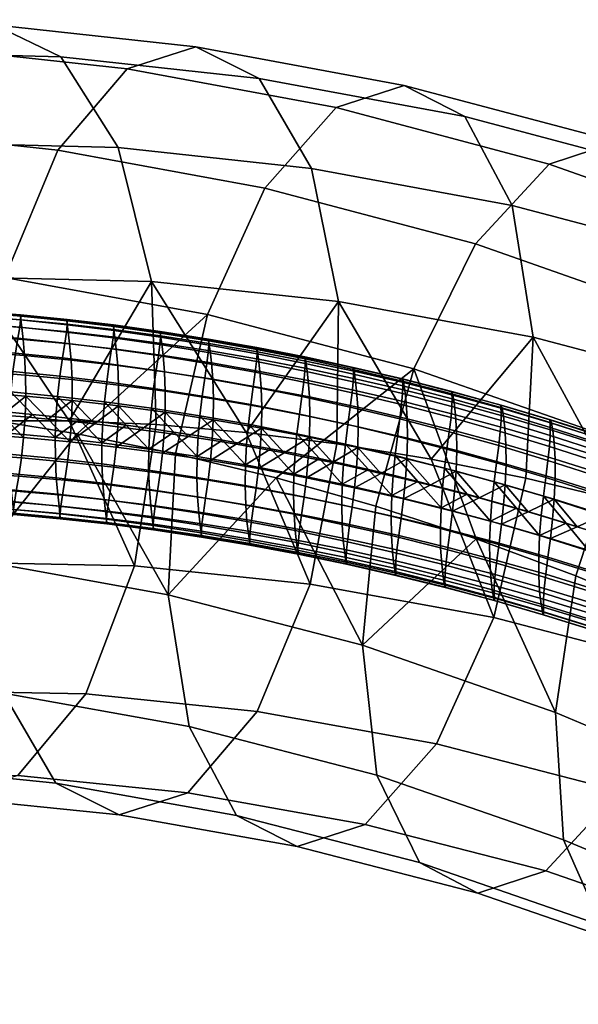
# Model space of a CAD drawing. Extents: x -475 to 520, y -69 to 100.
# Tile 177 of 256: x -147 to -125, y 62 to 100. Entities that reach past the tile are written whole.
import ezdxf

# ---------------------------------------------------------------- set-up
doc = ezdxf.new("R2010")
doc.units = 0
doc.layers.add('SC131', color=18, linetype='CONTINUOUS')

msp = doc.modelspace()

# ---------------------------------------------------------------- meshes
at = {"layer": 'SC131'}
mesh = msp.add_polyface(dxfattribs=at)
corners = [(-150.683, 84.25, 62.899), (-149.802, 85.008, 62.159), (-150.666, 85.051, 62.836), (-148.958, 84.157, 61.55), (-148.043, 84.892, 60.79), (-148.937, 84.956, 61.484), (-147.173, 84.023, 60.167), (-146.253, 84.738, 59.409), (-147.148, 84.82, 60.098), (-145.386, 83.853, 58.794), (-144.46, 84.548, 58.039), (-145.357, 84.647, 58.723), (-143.596, 83.648, 57.431), (-142.666, 84.322, 56.679), (-143.563, 84.439, 57.358), (-141.805, 83.408, 56.079), (-141.769, 84.197, 56.002), (-140.841, 84.059, 55.306), (-139.952, 83.126, 54.691), (-150.065, 84.073, 70.048), (-149.161, 84.827, 69.46), (-148.306, 84.775, 68.786), (-148.36, 83.983, 68.701), (-146.595, 83.853, 67.319), (-146.538, 84.642, 67.4), (-145.653, 84.562, 66.711), (-144.826, 83.687, 65.946), (-147.423, 84.713, 68.092), (-143.054, 83.487, 64.582), (-142.104, 84.153, 63.978), (-141.215, 84.029, 63.301), (-141.28, 83.252, 63.228), (-143.88, 84.375, 65.34), (-142.992, 84.268, 64.658), (-150.014, 84.869, 70.136), (-144.767, 84.473, 66.025), (-140.296, 83.893, 62.603), (-142.975, 94.968, 73.859), (-150.122, 95.146, 79.581), (-148.573, 89.997, 82.099), (-141.698, 89.833, 76.588), (-145.177, 98.441, 69.693), (-152.546, 98.629, 75.582), (-147.719, 99.671, 65.161), (-155.218, 99.864, 71.143), (-139.998, 98.828, 59.222), (-137.573, 97.612, 63.832), (-142.63, 97.978, 54.67), (-150.385, 98.821, 60.623), (-145.287, 94.869, 50.543), (-152.978, 95.7, 56.437), (-147.315, 89.989, 47.911), (-154.851, 90.795, 53.679), (-139.551, 88.566, 42.155), (-137.363, 93.406, 44.66), (-148.145, 84.496, 82.746), (-144.848, 84.495, 80.076), (-141.525, 84.347, 77.436), (-151.33, 84.348, 85.378), (-144.552, 83.99, 44.364), (-148.338, 84.607, 47.189), (-152.005, 85.066, 49.969), (-140.776, 83.23, 41.585), (-148.396, 79.154, 48.214), (-148.338, 84.607, 47.189), (-144.552, 83.99, 44.364), (-152.005, 85.066, 49.969)]
mesh.append_faces([[corners[k] for k in face] for face in [(0, 1, 2, 2), (3, 4, 5, 5), (3, 5, 1, 1), (6, 7, 8, 8), (9, 10, 11, 11), (9, 11, 7, 7), (6, 8, 4, 4), (12, 13, 14, 14), (15, 16, 13, 13), (15, 17, 16, 16), (12, 14, 10, 10), (4, 3, 6, 6), (7, 6, 9, 9), (13, 12, 15, 15), (18, 17, 15, 15), (12, 10, 9, 9), (3, 1, 0, 0), (19, 20, 21, 22), (23, 24, 25, 26), (22, 21, 27, 23), (28, 29, 30, 31), (26, 32, 33, 28), (20, 19, 34, 34), (23, 27, 24, 24), (26, 35, 32, 32), (28, 33, 29, 29), (35, 26, 25, 25), (31, 30, 36, 36), (37, 38, 39, 40), (41, 42, 38, 37), (43, 44, 42, 41), (45, 43, 41, 46), (47, 48, 43, 45), (49, 50, 48, 47), (51, 52, 50, 49), (53, 51, 49, 54), (39, 55, 56, 56), (40, 56, 57, 57), (39, 58, 55, 55), (56, 40, 39, 39), (51, 53, 59, 60), (51, 60, 61, 61), (53, 62, 59, 59), (63, 64, 65, 65), (63, 66, 64, 64)]])
mesh = msp.add_polyface(dxfattribs=at)
corners = [(-139.952, 83.126, 54.691), (-139.912, 83.912, 54.612), (-140.841, 84.059, 55.306), (-138.099, 82.808, 53.313), (-138.056, 83.591, 53.232), (-138.984, 83.756, 53.921), (-136.245, 82.454, 51.945), (-136.199, 83.235, 51.861), (-137.127, 83.417, 52.545), (-135.271, 83.043, 51.179), (-134.392, 82.065, 50.586), (-133.395, 82.628, 49.807), (-134.343, 82.843, 50.5), (-141.28, 83.252, 63.228), (-140.296, 83.893, 62.603), (-139.376, 83.748, 61.907), (-139.443, 82.974, 61.837), (-137.605, 82.662, 60.455), (-136.614, 83.26, 59.833), (-135.694, 83.079, 59.147), (-135.766, 82.314, 59.082), (-134.773, 82.89, 58.463), (-133.853, 82.692, 57.78), (-133.927, 81.931, 57.719), (-138.455, 83.594, 61.213), (-137.535, 83.431, 60.522), (-132.912, 82.48, 57.085), (-135.571, 94.167, 68.142), (-142.975, 94.968, 73.859), (-141.698, 89.833, 76.588), (-134.539, 89.066, 71.053), (-137.573, 97.612, 63.832), (-145.177, 98.441, 69.693), (-127.884, 92.745, 62.389), (-127.086, 87.696, 65.467), (-129.7, 96.151, 57.951), (-132.023, 97.347, 53.277), (-139.998, 98.828, 59.222), (-134.634, 96.495, 48.722), (-142.63, 97.978, 54.67), (-137.363, 93.406, 44.66), (-145.287, 94.869, 50.543), (-120, 90.657, 56.628), (-119.442, 85.681, 59.873), (-121.634, 94.01, 52.068), (-123.865, 95.181, 47.339), (-126.471, 94.331, 42.793), (-129.292, 91.273, 38.81), (-131.66, 86.491, 36.444), (-139.551, 88.566, 42.155), (-118.259, 91.43, 36.934), (-115.644, 92.273, 41.461), (-121.195, 88.421, 33.045), (-123.767, 83.721, 30.833), (-119.864, 82.062, 28.084), (-117.179, 86.708, 30.212), (-141.525, 84.347, 77.436), (-138.071, 84.05, 74.742), (-134.597, 83.614, 72.078), (-130.989, 83.025, 69.353), (-127.37, 82.295, 66.658), (-123.665, 81.401, 63.931), (-136.93, 82.304, 38.789), (-140.776, 83.23, 41.585), (-133.103, 81.224, 36.036), (-129.261, 79.97, 33.296)]
mesh.append_faces([[corners[k] for k in face] for face in [(0, 1, 2, 2), (3, 4, 5, 5), (0, 5, 1, 1), (6, 7, 8, 8), (6, 9, 7, 7), (10, 11, 12, 12), (10, 12, 9, 9), (3, 8, 4, 4), (5, 0, 3, 3), (6, 8, 3, 3), (13, 14, 15, 16), (17, 18, 19, 20), (20, 21, 22, 23), (16, 24, 25, 17), (18, 17, 25, 25), (24, 16, 15, 15), (26, 23, 22, 22), (21, 20, 19, 19), (27, 28, 29, 30), (31, 32, 28, 27), (33, 27, 30, 34), (35, 31, 27, 33), (36, 37, 31, 35), (38, 39, 37, 36), (40, 41, 39, 38), (42, 33, 34, 43), (44, 35, 33, 42), (45, 36, 35, 44), (46, 38, 36, 45), (47, 40, 38, 46), (48, 49, 40, 47), (50, 46, 45, 51), (52, 47, 46, 50), (53, 48, 47, 52), (54, 53, 52, 55), (29, 56, 57, 57), (30, 58, 59, 59), (34, 60, 61, 61), (34, 59, 60, 60), (30, 57, 58, 58), (59, 34, 30, 30), (43, 34, 61, 61), (30, 29, 57, 57), (49, 48, 62, 63), (48, 64, 62, 62), (65, 64, 48, 48)]])
mesh = msp.add_polyface(dxfattribs=at)
corners = [(-150.014, 86.478, 69.849), (-149.997, 85.671, 70.074), (-151.705, 85.73, 71.437), (-151.727, 86.538, 71.216), (-150.061, 87.222, 69.463), (-151.777, 87.28, 70.834), (-150.121, 87.839, 68.946), (-151.839, 87.895, 70.322), (-150.174, 88.296, 68.348), (-151.891, 88.351, 69.73), (-150.204, 88.591, 67.722), (-151.92, 88.646, 69.109), (-150.212, 88.748, 67.107), (-151.926, 88.807, 68.499), (-150.206, 88.798, 66.525), (-151.919, 88.861, 67.919), (-150.2, 88.759, 65.944), (-151.915, 88.828, 67.338), (-150.211, 88.619, 65.332), (-151.929, 88.692, 66.723), (-150.253, 88.349, 64.707), (-151.976, 88.425, 66.094), (-150.33, 87.926, 64.105), (-152.057, 88, 65.486), (-150.431, 87.344, 63.577), (-152.161, 87.415, 64.952), (-150.533, 86.632, 63.173), (-152.263, 86.698, 64.542), (-150.615, 85.846, 62.924), (-152.344, 85.907, 64.289), (-148.298, 86.383, 68.492), (-148.285, 85.576, 68.72), (-148.341, 87.127, 68.102), (-148.399, 87.746, 67.58), (-148.452, 88.204, 66.977), (-148.485, 88.498, 66.345), (-148.494, 88.652, 65.726), (-148.488, 88.698, 65.142), (-148.482, 88.654, 64.561), (-148.491, 88.509, 63.951), (-148.528, 88.237, 63.331), (-148.601, 87.814, 62.735), (-148.698, 87.236, 62.212), (-148.8, 86.529, 61.813), (-148.884, 85.747, 61.569), (-146.522, 86.246, 67.101), (-146.513, 85.44, 67.332), (-146.561, 86.991, 66.707), (-146.618, 87.612, 66.181), (-146.671, 88.071, 65.572), (-146.706, 88.365, 64.935), (-146.717, 88.516, 64.312), (-146.713, 88.557, 63.726), (-146.706, 88.509, 63.145), (-146.712, 88.359, 62.538), (-146.745, 88.085, 61.922), (-146.813, 87.662, 61.331), (-146.907, 87.087, 60.815), (-147.007, 86.384, 60.42), (-147.092, 85.607, 60.18), (-144.924, 88.194, 63.536), (-144.888, 87.901, 64.178), (-144.938, 88.343, 62.91), (-144.934, 88.379, 62.322), (-144.927, 88.326, 61.741), (-144.93, 88.173, 61.136), (-144.96, 87.896, 60.524), (-145.023, 87.473, 59.939), (-145.113, 86.901, 59.428), (-145.212, 86.203, 59.038), (-145.298, 85.431, 58.801), (-150.866, 84.902, 70.815), (-151.718, 84.926, 71.496), (-152.568, 84.941, 72.179), (-153.409, 85.752, 72.809), (-149.161, 84.827, 69.46), (-147.423, 84.713, 68.092), (-151.529, 85.085, 63.516), (-150.666, 85.051, 62.836), (-148.043, 84.892, 60.79), (-147.148, 84.82, 60.098), (-149.802, 85.008, 62.159), (-148.937, 84.956, 61.484), (-152.391, 85.109, 64.198)]
mesh.append_faces([[corners[k] for k in face] for face in [(0, 1, 2, 3), (4, 0, 3, 5), (6, 4, 5, 7), (8, 6, 7, 9), (10, 8, 9, 11), (12, 10, 11, 13), (14, 12, 13, 15), (16, 14, 15, 17), (18, 16, 17, 19), (20, 18, 19, 21), (22, 20, 21, 23), (24, 22, 23, 25), (26, 24, 25, 27), (28, 26, 27, 29), (30, 31, 1, 0), (32, 30, 0, 4), (33, 32, 4, 6), (34, 33, 6, 8), (35, 34, 8, 10), (36, 35, 10, 12), (37, 36, 12, 14), (38, 37, 14, 16), (39, 38, 16, 18), (40, 39, 18, 20), (41, 40, 20, 22), (42, 41, 22, 24), (43, 42, 24, 26), (44, 43, 26, 28), (45, 46, 31, 30), (47, 45, 30, 32), (48, 47, 32, 33), (49, 48, 33, 34), (50, 49, 34, 35), (51, 50, 35, 36), (52, 51, 36, 37), (53, 52, 37, 38), (54, 53, 38, 39), (55, 54, 39, 40), (56, 55, 40, 41), (57, 56, 41, 42), (58, 57, 42, 43), (59, 58, 43, 44), (60, 61, 49, 50), (62, 60, 50, 51), (63, 62, 51, 52), (64, 63, 52, 53), (65, 64, 53, 54), (66, 65, 54, 55), (67, 66, 55, 56), (68, 67, 56, 57), (69, 68, 57, 58), (70, 69, 58, 59), (2, 71, 72, 72), (2, 72, 73, 73), (73, 74, 2, 2), (75, 1, 31, 31), (46, 76, 31, 31), (1, 71, 2, 2), (29, 77, 78, 28), (44, 79, 80, 59), (28, 81, 82, 44), (29, 83, 77, 77), (28, 78, 81, 81), (79, 44, 82, 82)]])
mesh = msp.add_polyface(dxfattribs=at)
corners = [(-144.743, 86.073, 65.72), (-144.738, 85.268, 65.954), (-146.513, 85.44, 67.332), (-146.522, 86.246, 67.101), (-144.779, 86.819, 65.323), (-146.561, 86.991, 66.707), (-144.834, 87.442, 64.792), (-146.618, 87.612, 66.181), (-144.888, 87.901, 64.178), (-146.671, 88.071, 65.572), (-142.961, 85.865, 64.348), (-142.96, 85.061, 64.585), (-142.994, 86.611, 63.947), (-143.047, 87.235, 63.412), (-143.101, 87.696, 62.794), (-143.139, 87.988, 62.147), (-144.924, 88.194, 63.536), (-143.154, 88.133, 61.517), (-144.938, 88.343, 62.91), (-143.153, 88.166, 60.927), (-144.934, 88.379, 62.322), (-143.145, 88.109, 60.347), (-144.927, 88.326, 61.741), (-143.146, 87.95, 59.744), (-144.93, 88.173, 61.136), (-143.172, 87.671, 59.137), (-144.96, 87.896, 60.524), (-143.231, 87.249, 58.557), (-145.023, 87.473, 59.939), (-143.318, 86.68, 58.051), (-145.113, 86.901, 59.428), (-143.416, 85.987, 57.666), (-145.212, 86.203, 59.038), (-143.502, 85.219, 57.433), (-145.298, 85.431, 58.801), (-141.176, 85.623, 62.985), (-141.179, 84.82, 63.224), (-141.205, 86.369, 62.581), (-141.256, 86.993, 62.041), (-141.31, 87.455, 61.418), (-141.35, 87.746, 60.767), (-141.367, 87.889, 60.134), (-141.366, 87.919, 59.542), (-141.359, 87.856, 58.962), (-141.358, 87.694, 58.362), (-141.38, 87.412, 57.759), (-141.436, 86.991, 57.185), (-141.52, 86.425, 56.685), (-141.617, 85.736, 56.304), (-141.705, 84.973, 56.075), (-139.328, 85.337, 61.585), (-139.336, 84.535, 61.828), (-139.354, 86.083, 61.177), (-139.403, 86.709, 60.634), (-139.457, 87.171, 60.006), (-139.498, 87.461, 59.35), (-139.517, 87.602, 58.713), (-139.517, 87.627, 58.12), (-139.51, 87.561, 57.541), (-139.508, 87.394, 56.943), (-139.527, 87.11, 56.345), (-139.579, 86.689, 55.777), (-139.661, 86.126, 55.282), (-139.757, 85.442, 54.907), (-139.846, 84.684, 54.682), (-137.724, 86.352, 54.38), (-137.676, 86.772, 54.942), (-137.802, 85.792, 53.891), (-137.897, 85.112, 53.52), (-137.987, 84.359, 53.299), (-144.767, 84.473, 66.025), (-145.653, 84.562, 66.711), (-142.992, 84.268, 64.658), (-143.88, 84.375, 65.34), (-142.104, 84.153, 63.978), (-140.296, 83.893, 62.603), (-142.666, 84.322, 56.679), (-141.769, 84.197, 56.002), (-140.841, 84.059, 55.306), (-139.912, 83.912, 54.612), (-144.46, 84.548, 58.039), (-143.563, 84.439, 57.358), (-145.357, 84.647, 58.723)]
mesh.append_faces([[corners[k] for k in face] for face in [(0, 1, 2, 3), (4, 0, 3, 5), (6, 4, 5, 7), (8, 6, 7, 9), (10, 11, 1, 0), (12, 10, 0, 4), (13, 12, 4, 6), (14, 13, 6, 8), (15, 14, 8, 16), (17, 15, 16, 18), (19, 17, 18, 20), (21, 19, 20, 22), (23, 21, 22, 24), (25, 23, 24, 26), (27, 25, 26, 28), (29, 27, 28, 30), (31, 29, 30, 32), (33, 31, 32, 34), (35, 36, 11, 10), (37, 35, 10, 12), (38, 37, 12, 13), (39, 38, 13, 14), (40, 39, 14, 15), (41, 40, 15, 17), (42, 41, 17, 19), (43, 42, 19, 21), (44, 43, 21, 23), (45, 44, 23, 25), (46, 45, 25, 27), (47, 46, 27, 29), (48, 47, 29, 31), (49, 48, 31, 33), (50, 51, 36, 35), (52, 50, 35, 37), (53, 52, 37, 38), (54, 53, 38, 39), (55, 54, 39, 40), (56, 55, 40, 41), (57, 56, 41, 42), (58, 57, 42, 43), (59, 58, 43, 44), (60, 59, 44, 45), (61, 60, 45, 46), (62, 61, 46, 47), (63, 62, 47, 48), (64, 63, 48, 49), (65, 66, 60, 61), (67, 65, 61, 62), (68, 67, 62, 63), (69, 68, 63, 64), (1, 70, 71, 71), (11, 72, 73, 73), (1, 73, 70, 70), (11, 74, 72, 72), (71, 2, 1, 1), (74, 11, 36, 36), (51, 75, 36, 36), (11, 73, 1, 1), (33, 76, 77, 49), (49, 78, 79, 64), (34, 80, 81, 33), (33, 81, 76, 76), (80, 34, 82, 82)]])
mesh = msp.add_polyface(dxfattribs=at)
corners = [(-137.48, 85.016, 60.195), (-137.492, 84.216, 60.44), (-139.336, 84.535, 61.828), (-139.328, 85.337, 61.585), (-137.502, 85.762, 59.784), (-139.354, 86.083, 61.177), (-137.55, 86.389, 59.237), (-139.403, 86.709, 60.634), (-137.604, 86.851, 58.604), (-139.457, 87.171, 60.006), (-137.646, 87.141, 57.945), (-139.498, 87.461, 59.35), (-137.667, 87.279, 57.304), (-139.517, 87.602, 58.713), (-137.67, 87.301, 56.71), (-139.517, 87.627, 58.12), (-137.663, 87.23, 56.131), (-139.51, 87.561, 57.541), (-137.659, 87.059, 55.536), (-139.508, 87.394, 56.943), (-137.676, 86.772, 54.942), (-139.527, 87.11, 56.345), (-135.632, 84.66, 58.815), (-135.647, 83.861, 59.063), (-135.651, 85.406, 58.401), (-135.697, 86.033, 57.849), (-135.751, 86.496, 57.212), (-135.795, 86.785, 56.549), (-135.819, 86.921, 55.905), (-135.823, 86.939, 55.309), (-135.817, 86.863, 54.731), (-135.812, 86.688, 54.139), (-135.825, 86.399, 53.55), (-135.869, 85.979, 52.993), (-137.724, 86.352, 54.38), (-135.945, 85.422, 52.51), (-137.802, 85.792, 53.891), (-136.038, 84.747, 52.144), (-137.897, 85.112, 53.52), (-136.128, 83.999, 51.925), (-137.987, 84.359, 53.299), (-133.784, 84.267, 57.443), (-133.804, 83.471, 57.694), (-133.8, 85.014, 57.026), (-133.844, 85.641, 56.471), (-133.898, 86.105, 55.83), (-133.944, 86.394, 55.162), (-133.97, 86.527, 54.515), (-133.976, 86.541, 53.918), (-133.971, 86.461, 53.34), (-133.965, 86.282, 52.751), (-133.975, 85.99, 52.167), (-134.016, 85.57, 51.616), (-134.088, 85.016, 51.138), (-134.179, 84.346, 50.776), (-134.27, 83.602, 50.562), (-131.896, 83.829, 56.05), (-131.919, 83.034, 56.304), (-131.908, 84.575, 55.63), (-131.95, 85.203, 55.07), (-132.004, 85.668, 54.425), (-132.052, 85.955, 53.752), (-132.081, 86.086, 53.103), (-132.089, 86.096, 52.504), (-132.084, 86.012, 51.927), (-132.077, 85.828, 51.34), (-132.085, 85.534, 50.761), (-132.121, 85.114, 50.216), (-132.19, 84.563, 49.744), (-132.28, 83.898, 49.388), (-132.372, 83.16, 49.176), (-130.476, 82.679, 47.801), (-130.384, 83.412, 48.008), (-136.614, 83.26, 59.833), (-137.535, 83.431, 60.522), (-138.455, 83.594, 61.213), (-134.773, 82.89, 58.463), (-135.694, 83.079, 59.147), (-135.271, 83.043, 51.179), (-134.343, 82.843, 50.5), (-137.127, 83.417, 52.545), (-136.199, 83.235, 51.861), (-138.056, 83.591, 53.232)]
mesh.append_faces([[corners[k] for k in face] for face in [(0, 1, 2, 3), (4, 0, 3, 5), (6, 4, 5, 7), (8, 6, 7, 9), (10, 8, 9, 11), (12, 10, 11, 13), (14, 12, 13, 15), (16, 14, 15, 17), (18, 16, 17, 19), (20, 18, 19, 21), (22, 23, 1, 0), (24, 22, 0, 4), (25, 24, 4, 6), (26, 25, 6, 8), (27, 26, 8, 10), (28, 27, 10, 12), (29, 28, 12, 14), (30, 29, 14, 16), (31, 30, 16, 18), (32, 31, 18, 20), (33, 32, 20, 34), (35, 33, 34, 36), (37, 35, 36, 38), (39, 37, 38, 40), (41, 42, 23, 22), (43, 41, 22, 24), (44, 43, 24, 25), (45, 44, 25, 26), (46, 45, 26, 27), (47, 46, 27, 28), (48, 47, 28, 29), (49, 48, 29, 30), (50, 49, 30, 31), (51, 50, 31, 32), (52, 51, 32, 33), (53, 52, 33, 35), (54, 53, 35, 37), (55, 54, 37, 39), (56, 57, 42, 41), (58, 56, 41, 43), (59, 58, 43, 44), (60, 59, 44, 45), (61, 60, 45, 46), (62, 61, 46, 47), (63, 62, 47, 48), (64, 63, 48, 49), (65, 64, 49, 50), (66, 65, 50, 51), (67, 66, 51, 52), (68, 67, 52, 53), (69, 68, 53, 54), (70, 69, 54, 55), (71, 72, 69, 70), (1, 73, 74, 74), (1, 74, 75, 75), (23, 76, 77, 77), (23, 77, 73, 73), (75, 2, 1, 1), (76, 23, 42, 42), (23, 73, 1, 1), (39, 78, 79, 55), (40, 80, 81, 39), (40, 82, 80, 80), (39, 81, 78, 78)]])
mesh = msp.add_polyface(dxfattribs=at)
corners = [(-126.838, 80.096, 45.122), (-126.776, 80.86, 45.027), (-127.719, 81.142, 45.703), (-124.939, 79.5, 43.765), (-124.873, 80.26, 43.667), (-125.824, 80.565, 44.346), (-128.721, 80.646, 46.474), (-128.662, 81.414, 46.381), (-123.045, 78.863, 42.418), (-122.976, 79.619, 42.317), (-123.924, 79.945, 42.991), (-121.158, 78.184, 41.08), (-121.086, 78.936, 40.977), (-122.03, 79.283, 41.646), (-120.143, 78.579, 40.31), (-119.278, 77.463, 39.751), (-128.295, 80.53, 53.588), (-127.277, 81.008, 52.96), (-126.34, 80.728, 52.28), (-126.423, 79.986, 52.229), (-124.535, 79.396, 50.864), (-123.506, 79.82, 50.232), (-122.564, 79.497, 49.554), (-122.651, 78.764, 49.508), (-121.624, 79.163, 48.878), (-120.774, 78.091, 48.161), (-125.395, 80.436, 51.595), (-124.45, 80.133, 50.912), (-120.685, 78.818, 48.204), (-119.748, 78.463, 47.533), (-128.214, 81.277, 53.642), (-119.442, 85.681, 59.873), (-123.665, 81.401, 63.931), (-119.962, 80.352, 61.234), (-123.767, 83.721, 30.833), (-119.864, 82.062, 28.084), (-121.676, 76.951, 27.943), (-125.451, 78.549, 30.599), (-131.66, 86.491, 36.444), (-129.261, 79.97, 33.296), (-119.808, 76.084, 26.633), (-123.773, 70.303, 58.461), (-130.783, 72.119, 63.584), (-133.512, 69.03, 59.522), (-126.595, 67.245, 54.478), (-121.406, 75.085, 60.827), (-128.596, 76.959, 66.089), (-124.468, 65.158, 40.237), (-131.432, 67.566, 45.203), (-133.065, 70.919, 40.643), (-125.917, 68.441, 35.557), (-122.321, 64.018, 45.014), (-129.201, 66.395, 49.931), (-119.706, 64.861, 49.542), (-116.77, 67.87, 53.431), (-122.409, 66.966, 33.085), (-126.225, 73.32, 32.14), (-122.587, 71.785, 29.58), (-121.054, 63.726, 37.827), (-118.948, 62.603, 42.626), (-118.958, 65.326, 30.665), (-118.999, 70.075, 27.067), (-117.699, 62.134, 35.468), (-125.451, 78.549, 30.599), (-121.676, 76.951, 27.943), (-129.261, 79.97, 33.296), (-119.808, 76.084, 26.633), (-123.665, 81.401, 63.931), (-127.37, 82.295, 66.658), (-119.962, 80.352, 61.234), (-130.989, 83.025, 69.353)]
mesh.append_faces([[corners[k] for k in face] for face in [(0, 1, 2, 2), (3, 4, 5, 5), (0, 5, 1, 1), (6, 2, 7, 7), (8, 9, 10, 10), (11, 12, 13, 13), (8, 13, 9, 9), (11, 14, 12, 12), (3, 10, 4, 4), (2, 6, 0, 0), (10, 3, 8, 8), (3, 5, 0, 0), (11, 15, 14, 14), (13, 8, 11, 11), (16, 17, 18, 19), (20, 21, 22, 23), (23, 22, 24, 25), (19, 26, 27, 20), (19, 18, 26, 26), (20, 27, 21, 21), (25, 28, 29, 29), (28, 25, 24, 24), (17, 16, 30, 30), (31, 32, 33, 33), (34, 35, 36, 37), (38, 34, 37, 39), (35, 40, 36, 36), (41, 42, 43, 44), (45, 46, 42, 41), (47, 48, 49, 50), (51, 52, 48, 47), (53, 44, 52, 51), (54, 41, 44, 53), (55, 50, 56, 57), (58, 47, 50, 55), (59, 51, 47, 58), (60, 55, 57, 61), (62, 58, 55, 60), (63, 64, 57, 56), (56, 65, 63, 63), (57, 64, 66, 66), (57, 66, 61, 61), (46, 45, 67, 68), (69, 67, 45, 45), (68, 70, 46, 46)]])
mesh = msp.add_polyface(dxfattribs=at)
corners = [(-130.009, 83.352, 54.666), (-130.036, 82.559, 54.922), (-131.919, 83.034, 56.304), (-131.896, 83.829, 56.05), (-130.018, 84.098, 54.242), (-131.908, 84.575, 55.63), (-130.058, 84.727, 53.679), (-131.95, 85.203, 55.07), (-130.112, 85.192, 53.028), (-132.004, 85.668, 54.425), (-130.162, 85.479, 52.352), (-132.052, 85.955, 53.752), (-130.193, 85.608, 51.699), (-132.081, 86.086, 53.103), (-130.203, 85.614, 51.099), (-132.089, 86.096, 52.504), (-130.2, 85.525, 50.522), (-132.084, 86.012, 51.927), (-130.192, 85.337, 49.939), (-132.077, 85.828, 51.34), (-130.197, 85.04, 49.365), (-132.085, 85.534, 50.761), (-130.23, 84.62, 48.826), (-132.121, 85.114, 50.216), (-130.296, 84.072, 48.36), (-132.19, 84.563, 49.744), (-130.384, 83.412, 48.008), (-132.28, 83.898, 49.388), (-128.124, 82.837, 53.29), (-128.155, 82.046, 53.549), (-128.129, 83.582, 52.863), (-128.167, 84.212, 52.296), (-128.222, 84.677, 51.641), (-128.273, 84.964, 50.96), (-128.307, 85.09, 50.304), (-128.32, 85.092, 49.702), (-128.318, 84.998, 49.127), (-128.31, 84.806, 48.547), (-128.312, 84.506, 47.978), (-128.342, 84.087, 47.446), (-128.404, 83.542, 46.986), (-128.491, 82.887, 46.639), (-128.583, 82.16, 46.435), (-130.476, 82.679, 47.801), (-126.242, 82.282, 51.923), (-126.277, 81.493, 52.184), (-126.244, 83.027, 51.493), (-126.28, 83.657, 50.921), (-126.334, 84.123, 50.261), (-126.388, 84.409, 49.576), (-126.425, 84.532, 48.917), (-126.44, 84.531, 48.314), (-126.439, 84.433, 47.74), (-126.431, 84.236, 47.163), (-126.431, 83.934, 46.6), (-126.457, 83.514, 46.074), (-126.517, 82.973, 45.62), (-126.602, 82.323, 45.278), (-126.694, 81.602, 45.078), (-124.344, 81.681, 50.55), (-124.383, 80.895, 50.814), (-124.342, 82.425, 50.116), (-124.375, 83.056, 49.54), (-124.43, 83.522, 48.876), (-124.485, 83.807, 48.186), (-124.525, 83.928, 47.524), (-124.544, 83.923, 46.92), (-124.545, 83.821, 46.346), (-124.536, 83.619, 45.773), (-124.535, 83.314, 45.216), (-124.557, 82.895, 44.696), (-124.613, 82.357, 44.249), (-124.696, 81.712, 43.912), (-124.789, 80.997, 43.715), (-130.092, 81.787, 55.013), (-131.032, 82.028, 55.701), (-128.214, 81.277, 53.642), (-129.153, 81.537, 54.326), (-129.607, 81.676, 47.062), (-128.662, 81.414, 46.381), (-132.372, 83.16, 49.176), (-131.5, 82.171, 48.43), (-130.553, 81.928, 47.744)]
mesh.append_faces([[corners[k] for k in face] for face in [(0, 1, 2, 3), (4, 0, 3, 5), (6, 4, 5, 7), (8, 6, 7, 9), (10, 8, 9, 11), (12, 10, 11, 13), (14, 12, 13, 15), (16, 14, 15, 17), (18, 16, 17, 19), (20, 18, 19, 21), (22, 20, 21, 23), (24, 22, 23, 25), (26, 24, 25, 27), (28, 29, 1, 0), (30, 28, 0, 4), (31, 30, 4, 6), (32, 31, 6, 8), (33, 32, 8, 10), (34, 33, 10, 12), (35, 34, 12, 14), (36, 35, 14, 16), (37, 36, 16, 18), (38, 37, 18, 20), (39, 38, 20, 22), (40, 39, 22, 24), (41, 40, 24, 26), (42, 41, 26, 43), (44, 45, 29, 28), (46, 44, 28, 30), (47, 46, 30, 31), (48, 47, 31, 32), (49, 48, 32, 33), (50, 49, 33, 34), (51, 50, 34, 35), (52, 51, 35, 36), (53, 52, 36, 37), (54, 53, 37, 38), (55, 54, 38, 39), (56, 55, 39, 40), (57, 56, 40, 41), (58, 57, 41, 42), (59, 60, 45, 44), (61, 59, 44, 46), (62, 61, 46, 47), (63, 62, 47, 48), (64, 63, 48, 49), (65, 64, 49, 50), (66, 65, 50, 51), (67, 66, 51, 52), (68, 67, 52, 53), (69, 68, 53, 54), (70, 69, 54, 55), (71, 70, 55, 56), (72, 71, 56, 57), (73, 72, 57, 58), (1, 74, 75, 75), (29, 76, 77, 77), (1, 77, 74, 74), (75, 2, 1, 1), (77, 1, 29, 29), (43, 78, 79, 42), (80, 81, 82, 43), (43, 82, 78, 78)]])
mesh = msp.add_polyface(dxfattribs=at)
corners = [(-149.997, 85.671, 70.074), (-149.161, 84.827, 69.46), (-150.014, 84.869, 70.136), (-150.866, 84.902, 70.815), (-148.285, 85.576, 68.72), (-147.423, 84.713, 68.092), (-148.306, 84.775, 68.786), (-146.513, 85.44, 67.332), (-146.538, 84.642, 67.4), (-145.653, 84.562, 66.711), (-147.092, 85.607, 60.18), (-146.253, 84.738, 59.409), (-145.357, 84.647, 58.723), (-145.298, 85.431, 58.801), (-147.148, 84.82, 60.098), (-150.666, 83.444, 63.123), (-150.683, 84.25, 62.899), (-152.404, 84.306, 64.257), (-152.382, 83.5, 64.478), (-150.621, 82.702, 63.508), (-152.333, 82.759, 64.858), (-150.563, 82.085, 64.024), (-152.273, 82.144, 65.369), (-150.511, 81.628, 64.621), (-152.223, 81.689, 65.961), (-150.482, 81.333, 65.247), (-152.195, 81.392, 66.581), (-150.476, 81.174, 65.861), (-152.191, 81.231, 67.191), (-150.482, 81.123, 66.443), (-152.198, 81.175, 67.77), (-150.488, 81.159, 67.024), (-152.202, 81.206, 68.351), (-150.476, 81.298, 67.637), (-152.187, 81.34, 68.967), (-150.432, 81.567, 68.262), (-152.139, 81.607, 69.597), (-150.354, 81.99, 68.865), (-152.055, 82.031, 70.206), (-150.251, 82.572, 69.394), (-151.95, 82.616, 70.74), (-150.148, 83.285, 69.799), (-151.846, 83.334, 71.151), (-150.065, 84.073, 70.048), (-151.765, 84.126, 71.404), (-148.946, 83.351, 61.777), (-148.958, 84.157, 61.55), (-148.904, 82.608, 62.166), (-148.847, 81.99, 62.687), (-148.796, 81.532, 63.29), (-148.765, 81.237, 63.92), (-148.757, 81.081, 64.539), (-148.762, 81.034, 65.123), (-148.768, 81.076, 65.704), (-148.759, 81.219, 66.314), (-148.72, 81.49, 66.936), (-148.646, 81.913, 67.533), (-148.547, 82.492, 68.056), (-148.445, 83.2, 68.456), (-148.36, 83.983, 68.701), (-147.165, 83.219, 60.397), (-147.173, 84.023, 60.167), (-147.127, 82.475, 60.79), (-147.071, 81.854, 61.316), (-147.019, 81.396, 61.923), (-146.986, 81.101, 62.559), (-146.976, 80.949, 63.181), (-146.981, 80.906, 63.767), (-146.988, 80.953, 64.348), (-146.982, 81.101, 64.956), (-146.947, 81.374, 65.573), (-146.878, 81.796, 66.165), (-146.782, 82.371, 66.683), (-146.681, 83.075, 67.078), (-146.595, 83.853, 67.319), (-145.381, 83.049, 59.027), (-145.386, 83.853, 58.794), (-145.346, 82.305, 59.424), (-145.292, 81.683, 59.953), (-145.24, 81.223, 60.566), (-145.205, 80.93, 61.207), (-145.193, 80.78, 61.833), (-145.197, 80.742, 62.421), (-145.204, 80.793, 63.002), (-145.201, 80.945, 63.607), (-145.17, 81.221, 64.22), (-145.105, 81.643, 64.806), (-145.013, 82.215, 65.318), (-144.913, 82.914, 65.709)]
mesh.append_faces([[corners[k] for k in face] for face in [(0, 1, 2, 2), (0, 2, 3, 3), (4, 5, 6, 6), (7, 8, 5, 5), (7, 9, 8, 8), (4, 6, 1, 1), (10, 11, 12, 13), (11, 10, 14, 14), (15, 16, 17, 18), (19, 15, 18, 20), (21, 19, 20, 22), (23, 21, 22, 24), (25, 23, 24, 26), (27, 25, 26, 28), (29, 27, 28, 30), (31, 29, 30, 32), (33, 31, 32, 34), (35, 33, 34, 36), (37, 35, 36, 38), (39, 37, 38, 40), (41, 39, 40, 42), (43, 41, 42, 44), (45, 46, 16, 15), (47, 45, 15, 19), (48, 47, 19, 21), (49, 48, 21, 23), (50, 49, 23, 25), (51, 50, 25, 27), (52, 51, 27, 29), (53, 52, 29, 31), (54, 53, 31, 33), (55, 54, 33, 35), (56, 55, 35, 37), (57, 56, 37, 39), (58, 57, 39, 41), (59, 58, 41, 43), (60, 61, 46, 45), (62, 60, 45, 47), (63, 62, 47, 48), (64, 63, 48, 49), (65, 64, 49, 50), (66, 65, 50, 51), (67, 66, 51, 52), (68, 67, 52, 53), (69, 68, 53, 54), (70, 69, 54, 55), (71, 70, 55, 56), (72, 71, 56, 57), (73, 72, 57, 58), (74, 73, 58, 59), (75, 76, 61, 60), (77, 75, 60, 62), (78, 77, 62, 63), (79, 78, 63, 64), (80, 79, 64, 65), (81, 80, 65, 66), (82, 81, 66, 67), (83, 82, 67, 68), (84, 83, 68, 69), (85, 84, 69, 70), (86, 85, 70, 71), (87, 86, 71, 72), (88, 87, 72, 73)]])
mesh = msp.add_polyface(dxfattribs=at)
corners = [(-141.179, 84.82, 63.224), (-141.215, 84.029, 63.301), (-142.104, 84.153, 63.978), (-140.296, 83.893, 62.603), (-139.336, 84.535, 61.828), (-138.455, 83.594, 61.213), (-139.376, 83.748, 61.907), (-139.846, 84.684, 54.682), (-138.984, 83.756, 53.921), (-138.056, 83.591, 53.232), (-137.987, 84.359, 53.299), (-141.705, 84.973, 56.075), (-141.769, 84.197, 56.002), (-140.841, 84.059, 55.306), (-139.912, 83.912, 54.612), (-144.826, 83.687, 65.946), (-144.913, 82.914, 65.709), (-146.681, 83.075, 67.078), (-146.595, 83.853, 67.319), (-143.595, 82.845, 57.667), (-143.596, 83.648, 57.431), (-145.386, 83.853, 58.794), (-145.381, 83.049, 59.027), (-143.563, 82.1, 58.067), (-145.346, 82.305, 59.424), (-143.511, 81.477, 58.601), (-145.292, 81.683, 59.953), (-143.459, 81.017, 59.219), (-145.24, 81.223, 60.566), (-143.423, 80.724, 59.864), (-145.205, 80.93, 61.207), (-143.409, 80.577, 60.494), (-145.193, 80.78, 61.833), (-143.412, 80.543, 61.083), (-145.197, 80.742, 62.421), (-143.419, 80.599, 61.664), (-145.204, 80.793, 63.002), (-143.418, 80.755, 62.267), (-145.201, 80.945, 63.607), (-143.391, 81.033, 62.876), (-145.17, 81.221, 64.22), (-143.33, 81.454, 63.456), (-145.105, 81.643, 64.806), (-143.241, 82.023, 63.963), (-145.013, 82.215, 65.318), (-143.142, 82.718, 64.349), (-143.054, 83.487, 64.582), (-141.808, 82.607, 56.318), (-141.805, 83.408, 56.079), (-141.78, 81.862, 56.721), (-141.73, 81.238, 57.26), (-141.678, 80.777, 57.882), (-141.64, 80.485, 58.532), (-141.624, 80.34, 59.165), (-141.626, 80.31, 59.756), (-141.634, 80.37, 60.336), (-141.634, 80.531, 60.937), (-141.61, 80.811, 61.541), (-141.553, 81.232, 62.116), (-141.467, 81.798, 62.617), (-141.369, 82.488, 62.998), (-141.28, 83.252, 63.228), (-139.96, 82.326, 54.933), (-139.952, 83.126, 54.691), (-139.935, 81.581, 55.34), (-139.888, 80.956, 55.883), (-139.835, 80.494, 56.51), (-139.796, 80.203, 57.164), (-139.779, 80.061, 57.8), (-139.779, 80.034, 58.393), (-139.786, 80.099, 58.973), (-139.788, 80.264, 59.571), (-139.767, 80.547, 60.17), (-139.714, 80.967, 60.74), (-139.631, 81.53, 61.235), (-139.533, 82.215, 61.611), (-139.443, 82.974, 61.837), (-138.111, 82.009, 53.558), (-138.099, 82.808, 53.313), (-138.089, 81.264, 53.968), (-138.043, 80.639, 54.515), (-137.991, 80.177, 55.146), (-137.95, 79.886, 55.805), (-137.93, 79.747, 56.444), (-137.929, 79.724, 57.039), (-137.936, 79.793, 57.618), (-137.939, 79.962, 58.214), (-137.922, 80.248, 58.808), (-137.872, 80.668, 59.372), (-137.792, 81.228, 59.862), (-137.696, 81.908, 60.233)]
mesh.append_faces([[corners[k] for k in face] for face in [(0, 1, 2, 2), (0, 3, 1, 1), (4, 5, 6, 6), (4, 6, 3, 3), (7, 8, 9, 10), (11, 12, 13, 13), (7, 14, 8, 8), (15, 16, 17, 18), (19, 20, 21, 22), (23, 19, 22, 24), (25, 23, 24, 26), (27, 25, 26, 28), (29, 27, 28, 30), (31, 29, 30, 32), (33, 31, 32, 34), (35, 33, 34, 36), (37, 35, 36, 38), (39, 37, 38, 40), (41, 39, 40, 42), (43, 41, 42, 44), (45, 43, 44, 16), (46, 45, 16, 15), (47, 48, 20, 19), (49, 47, 19, 23), (50, 49, 23, 25), (51, 50, 25, 27), (52, 51, 27, 29), (53, 52, 29, 31), (54, 53, 31, 33), (55, 54, 33, 35), (56, 55, 35, 37), (57, 56, 37, 39), (58, 57, 39, 41), (59, 58, 41, 43), (60, 59, 43, 45), (61, 60, 45, 46), (62, 63, 48, 47), (64, 62, 47, 49), (65, 64, 49, 50), (66, 65, 50, 51), (67, 66, 51, 52), (68, 67, 52, 53), (69, 68, 53, 54), (70, 69, 54, 55), (71, 70, 55, 56), (72, 71, 56, 57), (73, 72, 57, 58), (74, 73, 58, 59), (75, 74, 59, 60), (76, 75, 60, 61), (77, 78, 63, 62), (79, 77, 62, 64), (80, 79, 64, 65), (81, 80, 65, 66), (82, 81, 66, 67), (83, 82, 67, 68), (84, 83, 68, 69), (85, 84, 69, 70), (86, 85, 70, 71), (87, 86, 71, 72), (88, 87, 72, 73), (89, 88, 73, 74), (90, 89, 74, 75)]])
mesh = msp.add_polyface(dxfattribs=at)
corners = [(-132.499, 81.63, 49.206), (-131.5, 82.171, 48.43), (-132.447, 82.405, 49.117), (-133.395, 82.628, 49.807), (-130.609, 81.158, 47.835), (-129.607, 81.676, 47.062), (-130.553, 81.928, 47.744), (-128.721, 80.646, 46.474), (-128.662, 81.414, 46.381), (-135.271, 83.043, 51.179), (-136.245, 82.454, 51.945), (-134.392, 82.065, 50.586), (-133.927, 81.931, 57.719), (-132.912, 82.48, 57.085), (-131.972, 82.259, 56.392), (-132.048, 81.502, 56.333), (-130.17, 81.035, 54.956), (-129.153, 81.537, 54.326), (-128.214, 81.277, 53.642), (-128.295, 80.53, 53.588), (-131.032, 82.028, 55.701), (-130.092, 81.787, 55.013), (-144.218, 74.029, 73.796), (-150.445, 74.152, 78.783), (-152.971, 71.024, 74.532), (-146.812, 70.907, 69.61), (-142.345, 78.933, 76.555), (-148.742, 79.068, 81.684), (-145.362, 70.608, 55.434), (-152.019, 71.288, 60.541), (-154.221, 74.76, 56.374), (-147.364, 74.054, 51.124), (-142.937, 69.392, 60.044), (-149.477, 70.058, 65.072), (-140.305, 70.243, 64.596), (-137.648, 73.352, 68.723), (-135.62, 78.231, 71.355), (-140.262, 72.781, 45.855), (-148.396, 79.154, 48.214), (-141.06, 77.829, 42.777), (-138.446, 69.374, 50.293), (-136.123, 68.178, 54.967), (-133.512, 69.03, 59.522), (-130.783, 72.119, 63.584), (-128.596, 76.959, 66.089), (-133.065, 70.919, 40.643), (-133.624, 75.895, 37.398), (-131.432, 67.566, 45.203), (-129.201, 66.395, 49.931), (-126.595, 67.245, 54.478), (-125.917, 68.441, 35.557), (-126.225, 73.32, 32.14), (-140.776, 83.23, 41.585), (-136.93, 82.304, 38.789), (-144.552, 83.99, 44.364), (-133.103, 81.224, 36.036), (-129.261, 79.97, 33.296), (-144.848, 84.495, 80.076), (-148.145, 84.496, 82.746), (-138.071, 84.05, 74.742), (-141.525, 84.347, 77.436), (-130.989, 83.025, 69.353), (-134.597, 83.614, 72.078), (-151.33, 84.348, 85.378)]
mesh.append_faces([[corners[k] for k in face] for face in [(0, 1, 2, 2), (0, 2, 3, 3), (4, 5, 6, 6), (7, 8, 5, 5), (4, 6, 1, 1), (9, 10, 11, 11), (1, 0, 4, 4), (0, 3, 11, 11), (7, 5, 4, 4), (12, 13, 14, 15), (16, 17, 18, 19), (15, 20, 21, 16), (17, 16, 21, 21), (20, 15, 14, 14), (22, 23, 24, 25), (26, 27, 23, 22), (28, 29, 30, 31), (32, 33, 29, 28), (34, 25, 33, 32), (35, 22, 25, 34), (36, 26, 22, 35), (37, 31, 38, 39), (40, 28, 31, 37), (41, 32, 28, 40), (42, 34, 32, 41), (43, 35, 34, 42), (44, 36, 35, 43), (45, 37, 39, 46), (47, 40, 37, 45), (48, 41, 40, 47), (49, 42, 41, 48), (50, 45, 46, 51), (39, 52, 53, 53), (39, 54, 52, 52), (46, 55, 56, 56), (46, 53, 55, 55), (54, 39, 38, 38), (56, 51, 46, 46), (46, 39, 53, 53), (27, 26, 57, 58), (26, 36, 59, 60), (36, 44, 61, 62), (58, 63, 27, 27), (62, 59, 36, 36), (60, 57, 26, 26)]])
mesh = msp.add_polyface(dxfattribs=at)
corners = [(-133.804, 83.471, 57.694), (-133.853, 82.692, 57.78), (-134.773, 82.89, 58.463), (-131.919, 83.034, 56.304), (-131.972, 82.259, 56.392), (-132.912, 82.48, 57.085), (-131.032, 82.028, 55.701), (-134.27, 83.602, 50.562), (-133.395, 82.628, 49.807), (-132.447, 82.405, 49.117), (-132.372, 83.16, 49.176), (-134.343, 82.843, 50.5), (-131.5, 82.171, 48.43), (-137.605, 82.662, 60.455), (-137.696, 81.908, 60.233), (-139.533, 82.215, 61.611), (-139.443, 82.974, 61.837), (-136.261, 81.658, 52.193), (-136.245, 82.454, 51.945), (-138.099, 82.808, 53.313), (-138.111, 82.009, 53.558), (-136.242, 80.913, 52.606), (-138.089, 81.264, 53.968), (-136.198, 80.286, 53.156), (-138.043, 80.639, 54.515), (-136.146, 79.824, 53.792), (-137.991, 80.177, 55.146), (-136.103, 79.534, 54.455), (-137.95, 79.886, 55.805), (-136.081, 79.397, 55.098), (-137.93, 79.747, 56.444), (-136.078, 79.378, 55.693), (-137.929, 79.724, 57.039), (-136.085, 79.452, 56.272), (-137.936, 79.793, 57.618), (-136.09, 79.625, 56.865), (-137.939, 79.962, 58.214), (-136.075, 79.913, 57.455), (-137.922, 80.248, 58.808), (-136.029, 80.332, 58.013), (-137.872, 80.668, 59.372), (-135.952, 80.889, 58.497), (-137.792, 81.228, 59.862), (-135.857, 81.565, 58.864), (-135.766, 82.314, 59.082), (-134.412, 81.27, 50.836), (-134.392, 82.065, 50.586), (-134.397, 80.525, 51.253), (-134.354, 79.899, 51.807), (-134.301, 79.435, 52.447), (-134.257, 79.146, 53.114), (-134.233, 79.012, 53.76), (-134.228, 78.997, 54.357), (-134.234, 79.075, 54.935), (-134.24, 79.252, 55.525), (-134.229, 79.543, 56.11), (-134.187, 79.962, 56.662), (-134.113, 80.516, 57.141), (-134.019, 81.187, 57.503), (-133.927, 81.931, 57.719), (-132.522, 80.837, 49.459), (-132.499, 81.63, 49.206), (-132.51, 80.093, 49.878), (-132.47, 79.465, 50.437), (-132.417, 79.001, 51.081), (-132.371, 78.713, 51.753), (-132.344, 78.581, 52.402), (-132.337, 78.57, 53), (-132.343, 78.653, 53.577), (-132.349, 78.834, 54.164), (-132.341, 79.127, 54.744), (-132.303, 79.546, 55.291), (-132.232, 80.097, 55.764), (-132.141, 80.763, 56.121), (-132.048, 81.502, 56.333), (-130.635, 80.366, 48.091), (-130.609, 81.158, 47.835), (-130.627, 79.622, 48.514), (-130.588, 78.994, 49.076), (-130.535, 78.53, 49.725), (-130.488, 78.242, 50.401), (-130.458, 78.113, 51.053), (-130.449, 78.105, 51.653), (-130.453, 78.193, 52.229), (-130.461, 78.379, 52.813), (-130.455, 78.674, 53.388), (-130.421, 79.093, 53.928), (-130.353, 79.641, 54.395)]
mesh.append_faces([[corners[k] for k in face] for face in [(0, 1, 2, 2), (3, 4, 5, 5), (3, 6, 4, 4), (0, 5, 1, 1), (3, 5, 0, 0), (7, 8, 9, 10), (7, 11, 8, 8), (10, 9, 12, 12), (13, 14, 15, 16), (17, 18, 19, 20), (21, 17, 20, 22), (23, 21, 22, 24), (25, 23, 24, 26), (27, 25, 26, 28), (29, 27, 28, 30), (31, 29, 30, 32), (33, 31, 32, 34), (35, 33, 34, 36), (37, 35, 36, 38), (39, 37, 38, 40), (41, 39, 40, 42), (43, 41, 42, 14), (44, 43, 14, 13), (45, 46, 18, 17), (47, 45, 17, 21), (48, 47, 21, 23), (49, 48, 23, 25), (50, 49, 25, 27), (51, 50, 27, 29), (52, 51, 29, 31), (53, 52, 31, 33), (54, 53, 33, 35), (55, 54, 35, 37), (56, 55, 37, 39), (57, 56, 39, 41), (58, 57, 41, 43), (59, 58, 43, 44), (60, 61, 46, 45), (62, 60, 45, 47), (63, 62, 47, 48), (64, 63, 48, 49), (65, 64, 49, 50), (66, 65, 50, 51), (67, 66, 51, 52), (68, 67, 52, 53), (69, 68, 53, 54), (70, 69, 54, 55), (71, 70, 55, 56), (72, 71, 56, 57), (73, 72, 57, 58), (74, 73, 58, 59), (75, 76, 61, 60), (77, 75, 60, 62), (78, 77, 62, 63), (79, 78, 63, 64), (80, 79, 64, 65), (81, 80, 65, 66), (82, 81, 66, 67), (83, 82, 67, 68), (84, 83, 68, 69), (85, 84, 69, 70), (86, 85, 70, 71), (87, 86, 71, 72)]])
mesh = msp.add_polyface(dxfattribs=at)
corners = [(-126.277, 81.493, 52.184), (-126.34, 80.728, 52.28), (-127.277, 81.008, 52.96), (-128.155, 82.046, 53.549), (-128.214, 81.277, 53.642), (-124.383, 80.895, 50.814), (-124.45, 80.133, 50.912), (-125.395, 80.436, 51.595), (-123.506, 79.82, 50.232), (-126.694, 81.602, 45.078), (-125.824, 80.565, 44.346), (-124.873, 80.26, 43.667), (-124.789, 80.997, 43.715), (-128.583, 82.16, 46.435), (-127.719, 81.142, 45.703), (-126.776, 80.86, 45.027), (-128.662, 81.414, 46.381), (-123.924, 79.945, 42.991), (-130.263, 80.301, 54.748), (-130.353, 79.641, 54.395), (-132.232, 80.097, 55.764), (-132.141, 80.763, 56.121), (-130.17, 81.035, 54.956), (-132.048, 81.502, 56.333), (-128.752, 79.857, 46.732), (-128.721, 80.646, 46.474), (-130.609, 81.158, 47.835), (-130.635, 80.366, 48.091), (-128.747, 79.113, 47.158), (-130.627, 79.622, 48.514), (-128.711, 78.485, 47.725), (-130.588, 78.994, 49.076), (-128.657, 78.02, 48.379), (-130.535, 78.53, 49.725), (-128.608, 77.733, 49.059), (-130.488, 78.242, 50.401), (-128.575, 77.606, 49.714), (-130.458, 78.113, 51.053), (-128.564, 77.602, 50.315), (-130.449, 78.105, 51.653), (-128.567, 77.695, 50.891), (-130.453, 78.193, 52.229), (-128.575, 77.885, 51.471), (-130.461, 78.379, 52.813), (-128.572, 78.183, 52.041), (-130.455, 78.674, 53.388), (-128.541, 78.602, 52.574), (-130.421, 79.093, 53.928), (-128.477, 79.146, 53.036), (-128.388, 79.802, 53.384), (-128.295, 80.53, 53.588), (-126.873, 79.309, 45.383), (-126.838, 80.096, 45.122), (-126.872, 78.566, 45.813), (-126.837, 77.937, 46.383), (-126.784, 77.472, 47.042), (-126.732, 77.186, 47.726), (-126.697, 77.061, 48.385), (-126.683, 77.061, 48.987), (-126.684, 77.158, 49.562), (-126.693, 77.353, 50.139), (-126.692, 77.654, 50.703), (-126.664, 78.072, 51.23), (-126.604, 78.613, 51.685), (-126.517, 79.263, 52.028), (-126.423, 79.986, 52.229), (-124.978, 78.715, 44.029), (-124.939, 79.5, 43.765), (-124.98, 77.973, 44.462), (-124.948, 77.343, 45.037), (-124.895, 76.878, 45.7), (-124.841, 76.593, 46.389), (-124.803, 76.47, 47.051), (-124.786, 76.474, 47.654), (-124.786, 76.575, 48.228), (-124.794, 76.775, 48.801), (-124.795, 77.078, 49.36), (-124.771, 77.496, 49.88), (-124.714, 78.034, 50.329), (-124.629, 78.679, 50.667), (-124.535, 79.396, 50.864), (-123.088, 78.081, 42.684), (-123.045, 78.863, 42.418), (-123.095, 77.339, 43.12), (-123.065, 76.709, 43.7), (-123.012, 76.243, 44.368), (-122.956, 75.959, 45.061), (-122.914, 75.839, 45.726), (-122.894, 75.846, 46.331)]
mesh.append_faces([[corners[k] for k in face] for face in [(0, 1, 2, 2), (3, 2, 4, 4), (5, 6, 7, 7), (5, 8, 6, 6), (0, 7, 1, 1), (3, 0, 2, 2), (0, 5, 7, 7), (9, 10, 11, 12), (13, 14, 15, 9), (10, 9, 15, 15), (14, 13, 16, 16), (17, 12, 11, 11), (18, 19, 20, 21), (22, 18, 21, 23), (24, 25, 26, 27), (28, 24, 27, 29), (30, 28, 29, 31), (32, 30, 31, 33), (34, 32, 33, 35), (36, 34, 35, 37), (38, 36, 37, 39), (40, 38, 39, 41), (42, 40, 41, 43), (44, 42, 43, 45), (46, 44, 45, 47), (48, 46, 47, 19), (49, 48, 19, 18), (50, 49, 18, 22), (51, 52, 25, 24), (53, 51, 24, 28), (54, 53, 28, 30), (55, 54, 30, 32), (56, 55, 32, 34), (57, 56, 34, 36), (58, 57, 36, 38), (59, 58, 38, 40), (60, 59, 40, 42), (61, 60, 42, 44), (62, 61, 44, 46), (63, 62, 46, 48), (64, 63, 48, 49), (65, 64, 49, 50), (66, 67, 52, 51), (68, 66, 51, 53), (69, 68, 53, 54), (70, 69, 54, 55), (71, 70, 55, 56), (72, 71, 56, 57), (73, 72, 57, 58), (74, 73, 58, 59), (75, 74, 59, 60), (76, 75, 60, 61), (77, 76, 61, 62), (78, 77, 62, 63), (79, 78, 63, 64), (80, 79, 64, 65), (81, 82, 67, 66), (83, 81, 66, 68), (84, 83, 68, 69), (85, 84, 69, 70), (86, 85, 70, 71), (87, 86, 71, 72), (88, 87, 72, 73)]])

doc.saveas('drawing.dxf')
